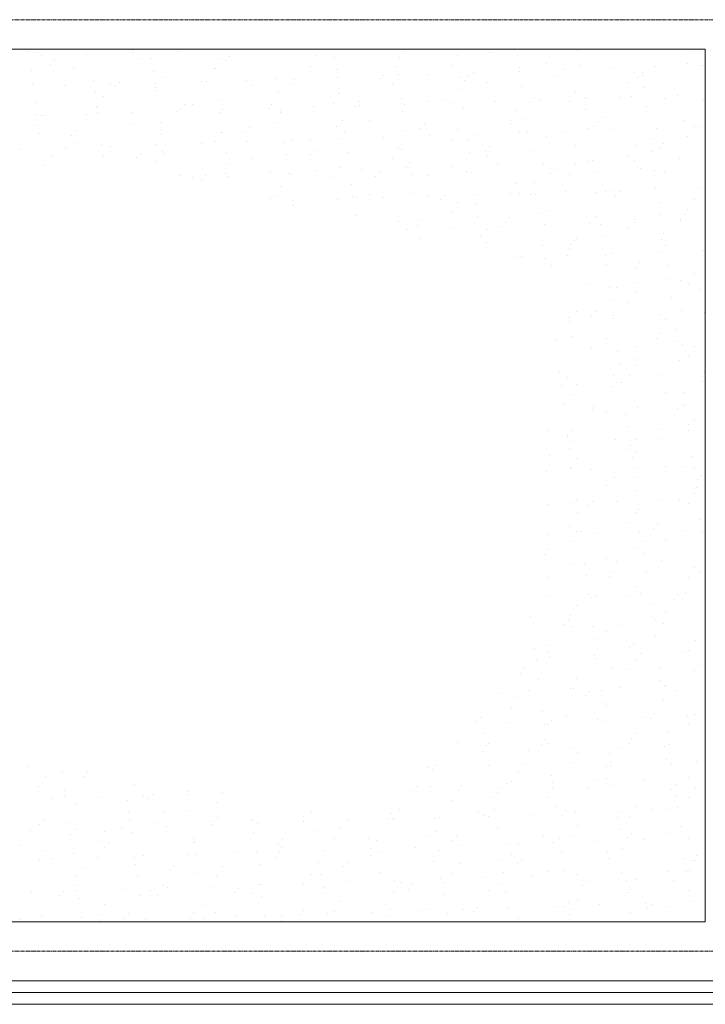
# Model space of a CAD drawing. Header units: centimetres. Extents: x 88729 to 133553, y -16225 to 14174.
# Tile 14 of 106: x 94155 to 94446, y -15798 to -15380. Entities that reach past the tile are written whole.
import ezdxf
from ezdxf.enums import TextEntityAlignment as Align

# ---------------------------------------------------------------- set-up
doc = ezdxf.new("R2010")
doc.units = ezdxf.units.CM
doc.linetypes.add('CENTER2', pattern=[1.125, 0.75, -0.125, 0.125, -0.125])
for name, color, linetype in [('A-OS', 252, 'CENTER2'), ('A-SCIANY', 252, 'Continuous'), ('E_PODKLAD', 7, 'Continuous'), ('mat', 252, 'Continuous'), ('R-MET-IWE', 252, 'Continuous')]:
    doc.layers.add(name, color=color, linetype=linetype)
doc.styles.get("Standard").update_dxf_attribs({"font": 'txt.shx'})
doc.linetypes.add('ZIGZAG', pattern='A,0.00254,-5.08,[131,ltypeshp.shx,S=5.08,R=0,X=-5.08,Y=0],-10.16,[131,ltypeshp.shx,S=5.08,R=180,X=5.08,Y=0],-5.08', length=20.32254)

# ---------------------------------------------------------------- blocks, each defined once
blk = doc.blocks.new('A$Ce817dbbb')
at = {"layer": 'A-OS', "color": 252, "lineweight": 9, "ltscale": 2}
for p, q in [((1901, -25845.77), (3298.95, -25845.77)), ((1901, -26240.77), (3298.95, -26240.77))]:
    blk.add_line(p, q, dxfattribs=at)
at = {"layer": 'A-SCIANY', "color": 252, "lineweight": 9, "ltscale": 3}
for p, q in [((3044.1, -25858.27), (2469.1, -25858.27)), ((2469.1, -25858.27), (3044.1, -25858.27)), ((3044.1, -25858.27), (3044.1, -26228.27)), ((2469.1, -26228.27), (3044.1, -26228.27)), ((1974.1, -26263.27), (3079.1, -26263.27))]:
    blk.add_line(p, q, dxfattribs=at)
at = {"layer": 'mat', "color": 252, "lineweight": 9}
for p, q in [((2757.14, -25859.11), (2757.14, -25859.11)), ((2760.99, -25859.56), (2760.99, -25859.56)), ((2801.13, -25859.73), (2801.13, -25859.73)), ((2801.4, -25858.59), (2801.4, -25858.59)), ((2820.4, -25859.1), (2820.4, -25859.1)), ((2834.72, -25858.37), (2834.72, -25858.37)), ((2839.67, -25858.47), (2839.67, -25858.47)), ((2861.21, -25858.4), (2861.21, -25858.4)), ((2952.75, -25859.67), (2952.75, -25859.67)), ((2989.96, -25858.69), (2989.96, -25858.69)), ((3026.64, -25858.3), (3026.64, -25858.3)), ((3039.3, -25859.93), (3039.3, -25859.93)), ((2762.59, -25860.99), (2762.59, -25860.99)), ((2768.27, -25862.79), (2768.27, -25862.79)), ((2781.86, -25860.36), (2781.86, -25860.36)), ((2804.95, -25862.4), (2804.95, -25862.4)), ((2809.36, -25862.38), (2809.36, -25862.38)), ((2838.86, -25862.26), (2838.86, -25862.26)), ((2840.48, -25863.27), (2840.48, -25863.27)), ((2842.17, -25861.42), (2842.17, -25861.42)), ((2878.85, -25861.03), (2878.85, -25861.03)), ((2886.93, -25861.64), (2886.93, -25861.64)), ((2914.38, -25861.9), (2914.38, -25861.9)), ((2916.07, -25860.06), (2916.07, -25860.06)), ((2939.08, -25861.1), (2939.08, -25861.1)), ((2964.51, -25860.9), (2964.51, -25860.9)), ((2988.28, -25860.53), (2988.28, -25860.53)), ((3042.09, -25860.15), (3042.09, -25860.15)), ((2758.21, -25867.24), (2758.21, -25867.24)), ((2766.58, -25864.63), (2766.58, -25864.63)), ((2776.36, -25866.67), (2776.36, -25866.67)), ((2810.04, -25867.59), (2810.04, -25867.59)), ((2835.79, -25866.5), (2835.79, -25866.5)), ((2836.17, -25866.48), (2836.17, -25866.48)), ((2876.58, -25865.5), (2876.58, -25865.5)), ((2887.62, -25866.84), (2887.62, -25866.84)), ((2913.37, -25865.75), (2913.37, -25865.75)), ((2936.39, -25865.31), (2936.39, -25865.31)), ((2945.9, -25868.21), (2945.9, -25868.21)), ((2965.17, -25867.58), (2965.17, -25867.58)), ((2965.2, -25866.1), (2965.2, -25866.1)), ((2976.8, -25864.34), (2976.8, -25864.34)), ((2984.44, -25866.95), (2984.44, -25866.95)), ((2990.94, -25865.01), (2990.94, -25865.01)), ((3003.71, -25866.32), (3003.71, -25866.32)), ((3014.26, -25868.01), (3014.26, -25868.01)), ((3017.52, -25868.25), (3017.52, -25868.25)), ((3022.97, -25865.69), (3022.97, -25865.69)), ((3036.61, -25864.15), (3036.61, -25864.15)), ((3042.24, -25865.06), (3042.24, -25865.06)), ((3042.77, -25865.36), (3042.77, -25865.36)), ((2784.68, -25871.6), (2784.68, -25871.6)), ((2795.83, -25872.35), (2795.83, -25872.35)), ((2813.82, -25870.34), (2813.82, -25870.34)), ((2830.29, -25871.99), (2830.29, -25871.99)), ((2832.51, -25871.97), (2832.51, -25871.97)), ((2849.56, -25871.36), (2849.56, -25871.36)), ((2862.26, -25870.86), (2862.26, -25870.86)), ((2868.83, -25870.73), (2868.83, -25870.73)), ((2869.73, -25870.99), (2869.73, -25870.99)), ((2888.1, -25870.1), (2888.1, -25870.1)), ((2906.41, -25870.6), (2906.41, -25870.6)), ((2907.36, -25869.47), (2907.36, -25869.47)), ((2914.04, -25869.17), (2914.04, -25869.17)), ((2926.63, -25868.84), (2926.63, -25868.84)), ((2939.83, -25870.12), (2939.83, -25870.12)), ((2941.94, -25871.46), (2941.94, -25871.46)), ((2943.62, -25869.62), (2943.62, -25869.62)), ((2951.76, -25872.42), (2951.76, -25872.42)), ((2980.3, -25869.23), (2980.3, -25869.23)), ((3011.57, -25872.23), (3011.57, -25872.23)), ((3015.83, -25870.1), (3015.83, -25870.1)), ((3017.41, -25869.37), (3017.41, -25869.37)), ((2758.61, -25873.33), (2758.61, -25873.33)), ((2772.49, -25873.88), (2772.49, -25873.88)), ((2791.75, -25873.25), (2791.75, -25873.25)), ((2794.14, -25874.2), (2794.14, -25874.2)), ((2811.02, -25872.62), (2811.02, -25872.62)), ((2811.11, -25875.72), (2811.11, -25875.72)), ((2811.13, -25874.55), (2811.13, -25874.55)), ((2851.54, -25873.58), (2851.54, -25873.58)), ((2862.94, -25876.06), (2862.94, -25876.06)), ((2868.04, -25872.83), (2868.04, -25872.83)), ((2888.69, -25874.97), (2888.69, -25874.97)), ((2911.35, -25873.39), (2911.35, -25873.39)), ((2940.52, -25875.32), (2940.52, -25875.32)), ((2966.27, -25874.23), (2966.27, -25874.23)), ((2989.22, -25876.08), (2989.22, -25876.08)), ((3018.1, -25874.58), (3018.1, -25874.58)), ((3043.84, -25873.49), (3043.84, -25873.49)), ((2760, -25880.82), (2760, -25880.82)), ((2785.37, -25876.81), (2785.37, -25876.81)), ((2788.78, -25878.41), (2788.78, -25878.41)), ((2837.58, -25880.08), (2837.58, -25880.08)), ((2889, -25877.25), (2889, -25877.25)), ((2897.29, -25880.55), (2897.29, -25880.55)), ((2915.16, -25879.34), (2915.16, -25879.34)), ((2926.72, -25880.49), (2926.72, -25880.49)), ((2933.96, -25880.16), (2933.96, -25880.16)), ((2955.15, -25880.27), (2955.15, -25880.27)), ((2971.18, -25879.19), (2971.18, -25879.19)), ((2974.42, -25879.64), (2974.42, -25879.64)), ((2986.53, -25880.3), (2986.53, -25880.3)), ((2992.73, -25878.59), (2992.73, -25878.59)), ((2993.69, -25879.01), (2993.69, -25879.01)), ((3007.86, -25878.8), (3007.86, -25878.8)), ((3012.96, -25878.38), (3012.96, -25878.38)), ((3026.94, -25879.33), (3026.94, -25879.33)), ((3032.23, -25877.75), (3032.23, -25877.75)), ((3043.39, -25879.66), (3043.39, -25879.66)), ((2786.09, -25882.63), (2786.09, -25882.63)), ((2786.17, -25882.9), (2786.17, -25882.9)), ((2786.44, -25884.94), (2786.44, -25884.94)), ((2820.28, -25884.68), (2820.28, -25884.68)), ((2821.7, -25883.76), (2821.7, -25883.76)), ((2823.39, -25881.92), (2823.39, -25881.92)), ((2826.5, -25881.66), (2826.5, -25881.66)), ((2839.54, -25884.05), (2839.54, -25884.05)), ((2858.81, -25883.42), (2858.81, -25883.42)), ((2860.07, -25881.53), (2860.07, -25881.53)), ((2864.01, -25884.19), (2864.01, -25884.19)), ((2878.08, -25882.79), (2878.08, -25882.79)), ((2886.31, -25881.47), (2886.31, -25881.47)), ((2895.6, -25882.4), (2895.6, -25882.4)), ((2897.35, -25882.16), (2897.35, -25882.16)), ((2915.84, -25884.54), (2915.84, -25884.54)), ((2916.62, -25881.53), (2916.62, -25881.53)), ((2935.89, -25880.9), (2935.89, -25880.9)), ((2941.59, -25883.45), (2941.59, -25883.45)), ((2964.18, -25884.16), (2964.18, -25884.16)), ((2969.49, -25881.03), (2969.49, -25881.03)), ((2993.42, -25883.8), (2993.42, -25883.8)), ((3019.17, -25882.71), (3019.17, -25882.71)), ((2760.69, -25886.03), (2760.69, -25886.03)), ((2762.47, -25886.57), (2762.47, -25886.57)), ((2763.73, -25886.49), (2763.73, -25886.49)), ((2781.74, -25885.94), (2781.74, -25885.94)), ((2801.01, -25885.31), (2801.01, -25885.31)), ((2838.26, -25885.28), (2838.26, -25885.28)), ((2863.96, -25885.32), (2863.96, -25885.32)), ((2890.48, -25888.56), (2890.48, -25888.56)), ((2901.68, -25888.57), (2901.68, -25888.57)), ((2961.49, -25888.38), (2961.49, -25888.38)), ((2968.06, -25887.81), (2968.06, -25887.81)), ((2998.74, -25888.75), (2998.74, -25888.75)), ((3001.9, -25887.41), (3001.9, -25887.41)), ((3035.42, -25888.36), (3035.42, -25888.36)), ((2761.05, -25890.71), (2761.05, -25890.71)), ((2777.05, -25892.85), (2777.05, -25892.85)), ((2801.46, -25889.73), (2801.46, -25889.73)), ((2812.9, -25889.3), (2812.9, -25889.3)), ((2813.73, -25892.46), (2813.73, -25892.46)), ((2849.26, -25893.33), (2849.26, -25893.33)), ((2850.95, -25891.48), (2850.95, -25891.48)), ((2861.27, -25889.54), (2861.27, -25889.54)), ((2887.62, -25891.1), (2887.62, -25891.1)), ((2916.91, -25892.67), (2916.91, -25892.67)), ((2923.15, -25891.96), (2923.15, -25891.96)), ((2924.84, -25890.12), (2924.84, -25890.12)), ((2939.14, -25892.24), (2939.14, -25892.24)), ((2961.52, -25889.73), (2961.52, -25889.73)), ((2968.74, -25893.02), (2968.74, -25893.02)), ((2984.77, -25893.13), (2984.77, -25893.13)), ((2994.49, -25891.93), (2994.49, -25891.93)), ((2997.05, -25890.59), (2997.05, -25890.59)), ((3004.04, -25892.5), (3004.04, -25892.5)), ((3023.31, -25891.87), (3023.31, -25891.87)), ((3039.36, -25891.07), (3039.36, -25891.07)), ((3042.58, -25891.24), (3042.58, -25891.24)), ((2761.76, -25894.16), (2761.76, -25894.16)), ((2775.36, -25894.69), (2775.36, -25894.69)), ((2813.59, -25894.5), (2813.59, -25894.5)), ((2838.91, -25893.4), (2838.91, -25893.4)), ((2839.33, -25893.41), (2839.33, -25893.41)), ((2869.16, -25896.91), (2869.16, -25896.91)), ((2876.64, -25896.65), (2876.64, -25896.65)), ((2888.43, -25896.28), (2888.43, -25896.28)), ((2891.16, -25893.76), (2891.16, -25893.76)), ((2907.7, -25895.65), (2907.7, -25895.65)), ((2926.97, -25895.02), (2926.97, -25895.02)), ((2936.45, -25896.45), (2936.45, -25896.45)), ((2943.38, -25897.03), (2943.38, -25897.03)), ((2946.23, -25894.39), (2946.23, -25894.39)), ((2965.5, -25893.76), (2965.5, -25893.76)), ((2976.86, -25895.48), (2976.86, -25895.48)), ((3020.95, -25896.29), (3020.95, -25896.29)), ((3036.67, -25895.29), (3036.67, -25895.29)), ((2753.55, -25900.69), (2753.55, -25900.69)), ((2772.82, -25900.06), (2772.82, -25900.06)), ((2776.42, -25897.81), (2776.42, -25897.81)), ((2788.22, -25898.52), (2788.22, -25898.52)), ((2792.09, -25899.43), (2792.09, -25899.43)), ((2811.36, -25898.8), (2811.36, -25898.8)), ((2813.87, -25901.48), (2813.87, -25901.48)), ((2830.63, -25898.17), (2830.63, -25898.17)), ((2836.23, -25897.62), (2836.23, -25897.62)), ((2849.89, -25897.54), (2849.89, -25897.54)), ((2865.8, -25897.78), (2865.8, -25897.78)), ((2878.5, -25901.05), (2878.5, -25901.05)), ((2914.09, -25900.31), (2914.09, -25900.31)), ((2915.18, -25900.66), (2915.18, -25900.66)), ((2950.71, -25901.53), (2950.71, -25901.53)), ((2952.4, -25899.68), (2952.4, -25899.68)), ((2969.81, -25901.15), (2969.81, -25901.15)), ((2989.08, -25899.29), (2989.08, -25899.29)), ((3014.31, -25899.15), (3014.31, -25899.15)), ((3021.64, -25901.5), (3021.64, -25901.5)), ((3024.61, -25900.16), (3024.61, -25900.16)), ((3026.3, -25898.32), (3026.3, -25898.32)), ((2767.39, -25903.39), (2767.39, -25903.39)), ((2788.91, -25903.72), (2788.91, -25903.72)), ((2802.92, -25904.26), (2802.92, -25904.26)), ((2804.61, -25902.41), (2804.61, -25902.41)), ((2811.19, -25905.69), (2811.19, -25905.69)), ((2814.66, -25902.63), (2814.66, -25902.63)), ((2841.28, -25902.03), (2841.28, -25902.03)), ((2851.6, -25904.72), (2851.6, -25904.72)), ((2866.49, -25902.98), (2866.49, -25902.98)), ((2876.82, -25902.89), (2876.82, -25902.89)), ((2892.23, -25901.89), (2892.23, -25901.89)), ((2911.41, -25904.53), (2911.41, -25904.53)), ((2944.06, -25902.24), (2944.06, -25902.24)), ((2951.82, -25903.56), (2951.82, -25903.56)), ((2996.28, -25905.51), (2996.28, -25905.51)), ((3011.63, -25903.37), (3011.63, -25903.37)), ((3013.93, -25905.39), (3013.93, -25905.39)), ((3033.2, -25904.76), (3033.2, -25904.76)), ((2763.55, -25907.74), (2763.55, -25907.74)), ((2841.12, -25907), (2841.12, -25907)), ((2879.05, -25909.8), (2879.05, -25909.8)), ((2889.05, -25908.39), (2889.05, -25908.39)), ((2898.32, -25909.17), (2898.32, -25909.17)), ((2917.59, -25908.54), (2917.59, -25908.54)), ((2918.7, -25906.25), (2918.7, -25906.25)), ((2936.86, -25907.91), (2936.86, -25907.91)), ((2956.13, -25907.28), (2956.13, -25907.28)), ((2975.4, -25906.65), (2975.4, -25906.65)), ((2979.96, -25909.25), (2979.96, -25909.25)), ((2989.27, -25907.23), (2989.27, -25907.23)), ((2994.66, -25906.02), (2994.66, -25906.02)), ((3016.64, -25908.86), (3016.64, -25908.86)), ((3022.71, -25909.63), (3022.71, -25909.63)), ((2821.25, -25911.69), (2821.25, -25911.69)), ((2826.56, -25912.8), (2826.56, -25912.8)), ((2830.48, -25913.82), (2830.48, -25913.82)), ((2832.16, -25911.98), (2832.16, -25911.98)), ((2840.52, -25911.06), (2840.52, -25911.06)), ((2841.81, -25912.2), (2841.81, -25912.2)), ((2859.79, -25910.43), (2859.79, -25910.43)), ((2867.56, -25911.11), (2867.56, -25911.11)), ((2868.84, -25911.59), (2868.84, -25911.59)), ((2886.37, -25912.61), (2886.37, -25912.61)), ((2904.37, -25912.46), (2904.37, -25912.46)), ((2906.06, -25910.61), (2906.06, -25910.61)), ((2919.39, -25911.46), (2919.39, -25911.46)), ((2926.78, -25911.64), (2926.78, -25911.64)), ((2942.74, -25910.23), (2942.74, -25910.23)), ((2945.13, -25910.37), (2945.13, -25910.37)), ((2978.27, -25911.09), (2978.27, -25911.09)), ((2986.59, -25911.44), (2986.59, -25911.44)), ((2996.96, -25910.72), (2996.96, -25910.72)), ((3027, -25910.47), (3027, -25910.47)), ((2864.01, -25916.47), (2864.01, -25916.47)), ((2894.02, -25915.47), (2894.02, -25915.47)), ((2964.23, -25915.3), (2964.23, -25915.3)), ((2971.6, -25914.73), (2971.6, -25914.73)), ((3003.92, -25918.08), (3003.92, -25918.08)), ((3023.18, -25917.45), (3023.18, -25917.45)), ((3042.45, -25916.82), (3042.45, -25916.82)), ((2859.72, -25921.54), (2859.72, -25921.54)), ((2861.33, -25920.68), (2861.33, -25920.68)), ((2869.04, -25922.49), (2869.04, -25922.49)), ((2888.31, -25921.86), (2888.31, -25921.86)), ((2894.71, -25920.68), (2894.71, -25920.68)), ((2896.4, -25921.16), (2896.4, -25921.16)), ((2901.74, -25919.71), (2901.74, -25919.71)), ((2907.58, -25921.23), (2907.58, -25921.23)), ((2920.46, -25919.59), (2920.46, -25919.59)), ((2926.84, -25920.6), (2926.84, -25920.6)), ((2931.93, -25922.02), (2931.93, -25922.02)), ((2933.62, -25920.18), (2933.62, -25920.18)), ((2946.11, -25919.97), (2946.11, -25919.97)), ((2961.55, -25919.52), (2961.55, -25919.52)), ((2965.38, -25919.34), (2965.38, -25919.34)), ((2970.3, -25919.79), (2970.3, -25919.79)), ((2972.28, -25919.94), (2972.28, -25919.94)), ((2984.65, -25918.71), (2984.65, -25918.71)), ((2998.03, -25918.85), (2998.03, -25918.85)), ((3001.96, -25918.55), (3001.96, -25918.55)), ((3005.83, -25920.66), (3005.83, -25920.66)), ((3007.52, -25918.81), (3007.52, -25918.81)), ((3039.41, -25922.21), (3039.41, -25922.21)), ((2869.34, -25924.69), (2869.34, -25924.69)), ((2939.19, -25923.38), (2939.19, -25923.38)), ((2946.92, -25923.95), (2946.92, -25923.95)), ((2976.92, -25926.62), (2976.92, -25926.62)), ((3024.5, -25923.21), (3024.5, -25923.21)), ((3036.73, -25926.43), (3036.73, -25926.43)), ((2895.78, -25928.81), (2895.78, -25928.81)), ((2923.96, -25930.72), (2923.96, -25930.72)), ((2936.51, -25927.6), (2936.51, -25927.6)), ((2947.61, -25929.16), (2947.61, -25929.16)), ((2961.18, -25929.74), (2961.18, -25929.74)), ((2973.35, -25928.07), (2973.35, -25928.07)), ((2997.86, -25929.36), (2997.86, -25929.36)), ((3014.37, -25930.29), (3014.37, -25930.29)), ((3025.18, -25928.42), (3025.18, -25928.42)), ((3033.39, -25930.22), (3033.39, -25930.22)), ((3035.08, -25928.38), (3035.08, -25928.38)), ((2914.15, -25931.45), (2914.15, -25931.45)), ((2917.92, -25934.71), (2917.92, -25934.71)), ((2922.24, -25933.17), (2922.24, -25933.17)), ((2937.19, -25934.08), (2937.19, -25934.08)), ((2951.88, -25934.7), (2951.88, -25934.7)), ((2956.46, -25933.45), (2956.46, -25933.45)), ((2959.49, -25931.59), (2959.49, -25931.59)), ((2975.73, -25932.82), (2975.73, -25932.82)), ((2995, -25932.19), (2995, -25932.19)), ((2999.82, -25932.43), (2999.82, -25932.43)), ((3011.69, -25934.51), (3011.69, -25934.51)), ((3014.27, -25931.56), (3014.27, -25931.56)), ((3033.53, -25930.93), (3033.53, -25930.93)), ((2922.93, -25938.38), (2922.93, -25938.38)), ((2948.68, -25937.29), (2948.68, -25937.29)), ((2989.33, -25938.37), (2989.33, -25938.37)), ((3000.51, -25937.64), (3000.51, -25937.64)), ((3025.42, -25938.92), (3025.42, -25938.92)), ((3026.25, -25936.54), (3026.25, -25936.54)), ((2951.52, -25940.29), (2951.52, -25940.29)), ((2975.14, -25941.65), (2975.14, -25941.65)), ((2986.64, -25942.58), (2986.64, -25942.58)), ((2987.05, -25941.15), (2987.05, -25941.15)), ((2988.74, -25939.31), (2988.74, -25939.31)), ((3027.05, -25941.61), (3027.05, -25941.61)), ((2964.29, -25946.44), (2964.29, -25946.44)), ((2966.35, -25946.35), (2966.35, -25946.35)), ((2975.83, -25946.85), (2975.83, -25946.85)), ((2985.62, -25945.72), (2985.62, -25945.72)), ((3001.58, -25945.76), (3001.58, -25945.76)), ((3004.89, -25945.09), (3004.89, -25945.09)), ((3024.16, -25944.46), (3024.16, -25944.46)), ((3043.43, -25943.83), (3043.43, -25943.83)), ((2979.08, -25949.85), (2979.08, -25949.85)), ((3002.01, -25949.69), (3002.01, -25949.69)), ((3014.61, -25950.72), (3014.61, -25950.72)), ((3016.29, -25948.87), (3016.29, -25948.87)), ((3028.04, -25950.13), (3028.04, -25950.13)), ((3028.73, -25955.33), (3028.73, -25955.33)), ((3039.47, -25953.36), (3039.47, -25953.36)), ((2994.87, -25957.78), (2994.87, -25957.78)), ((3003.36, -25959.35), (3003.36, -25959.35)), ((3006.63, -25959.42), (3006.63, -25959.42)), ((3014.14, -25957.15), (3014.14, -25957.15)), ((3033.41, -25956.52), (3033.41, -25956.52)), ((3036.78, -25957.57), (3036.78, -25957.57)), ((3043.85, -25958.44), (3043.85, -25958.44)), ((3014.43, -25961.43), (3014.43, -25961.43)), ((3029.8, -25963.46), (3029.8, -25963.46)), ((3042.16, -25960.28), (3042.16, -25960.28)), ((3004.05, -25964.55), (3004.05, -25964.55)), ((3011.74, -25965.65), (3011.74, -25965.65)), ((2985.96, -25971.89), (2985.96, -25971.89)), ((2989.39, -25969.51), (2989.39, -25969.51)), ((2995.82, -25971.21), (2995.82, -25971.21)), ((2997.51, -25969.37), (2997.51, -25969.37)), ((3005.22, -25971.26), (3005.22, -25971.26)), ((3024.49, -25970.63), (3024.49, -25970.63)), ((3034.19, -25968.98), (3034.19, -25968.98)), ((3043.76, -25970), (3043.76, -25970)), ((2986.7, -25973.73), (2986.7, -25973.73)), ((3005.12, -25972.68), (3005.12, -25972.68)), ((3027.11, -25972.75), (3027.11, -25972.75)), ((2987.85, -25979.91), (2987.85, -25979.91)), ((3002.07, -25980.83), (3002.07, -25980.83)), ((3023.38, -25980.78), (3023.38, -25980.78)), ((3025.07, -25978.93), (3025.07, -25978.93)), ((3031.59, -25977.05), (3031.59, -25977.05)), ((2980.44, -25981.9), (2980.44, -25981.9)), ((2995.85, -25984.78), (2995.85, -25984.78)), ((3015.12, -25984.15), (3015.12, -25984.15)), ((3032.27, -25982.25), (3032.27, -25982.25)), ((3034.38, -25983.52), (3034.38, -25983.52)), ((3039.53, -25984.5), (3039.53, -25984.5)), ((3006.91, -25986.27), (3006.91, -25986.27)), ((3036.84, -25988.71), (3036.84, -25988.71)), ((3007.59, -25991.47), (3007.59, -25991.47)), ((3014.48, -25992.57), (3014.48, -25992.57)), ((3015.41, -25989.48), (3015.41, -25989.48)), ((3033.34, -25990.38), (3033.34, -25990.38)), ((2982.23, -25995.49), (2982.23, -25995.49)), ((2985.83, -25997.47), (2985.83, -25997.47)), ((3005.1, -25996.84), (3005.1, -25996.84)), ((3011.8, -25996.79), (3011.8, -25996.79)), ((3024.37, -25996.21), (3024.37, -25996.21)), ((3043.64, -25995.58), (3043.64, -25995.58)), ((2982.92, -26000.69), (2982.92, -26000.69)), ((2989.44, -26000.65), (2989.44, -26000.65)), ((3004.6, -26001.27), (3004.6, -26001.27)), ((3006.29, -25999.43), (3006.29, -25999.43)), ((3008.66, -25999.6), (3008.66, -25999.6)), ((3042.97, -25999.04), (3042.97, -25999.04)), ((2986.76, -26004.87), (2986.76, -26004.87)), ((3027.17, -26003.9), (3027.17, -26003.9)), ((3035.13, -26003.96), (3035.13, -26003.96)), ((2983.99, -26008.82), (2983.99, -26008.82)), ((2996.63, -26009.97), (2996.63, -26009.97)), ((3033.85, -26009), (3033.85, -26009)), ((3034.72, -26009.7), (3034.72, -26009.7)), ((3035.81, -26009.17), (3035.81, -26009.17)), ((2996.18, -26010.96), (2996.18, -26010.96)), ((3002.13, -26011.97), (3002.13, -26011.97)), ((3010.45, -26013.18), (3010.45, -26013.18)), ((3015.45, -26010.33), (3015.45, -26010.33)), ((3032.16, -26010.84), (3032.16, -26010.84)), ((3011.14, -26018.39), (3011.14, -26018.39)), ((3036.89, -26017.3), (3036.89, -26017.3)), ((3039.58, -26015.64), (3039.58, -26015.64)), ((2977.09, -26020.05), (2977.09, -26020.05)), ((2985.77, -26022.4), (2985.77, -26022.4)), ((2985.82, -26021.77), (2985.82, -26021.77)), ((2987.51, -26019.93), (2987.51, -26019.93)), ((3024.19, -26019.54), (3024.19, -26019.54)), ((3036.9, -26019.86), (3036.9, -26019.86)), ((2986.81, -26024.48), (2986.81, -26024.48)), ((3006.07, -26023.85), (3006.07, -26023.85)), ((3012.21, -26026.52), (3012.21, -26026.52)), ((3014.54, -26023.72), (3014.54, -26023.72)), ((3025.34, -26023.22), (3025.34, -26023.22)), ((2977.85, -26030.47), (2977.85, -26030.47)), ((2986.46, -26027.61), (2986.46, -26027.61)), ((3011.85, -26027.93), (3011.85, -26027.93)), ((3015.07, -26029.49), (3015.07, -26029.49)), ((3038.67, -26030.88), (3038.67, -26030.88)), ((2989.5, -26031.79), (2989.5, -26031.79)), ((3013.38, -26031.34), (3013.38, -26031.34)), ((3027.22, -26035.04), (3027.22, -26035.04)), ((3034.6, -26035.28), (3034.6, -26035.28)), ((2976.79, -26037.17), (2976.79, -26037.17)), ((2986.81, -26036.01), (2986.81, -26036.01)), ((2987.53, -26035.74), (2987.53, -26035.74)), ((2996.06, -26036.54), (2996.06, -26036.54)), ((3015.33, -26035.91), (3015.33, -26035.91)), ((3039.36, -26036.09), (3039.36, -26036.09)), ((3042.63, -26039.06), (3042.63, -26039.06)), ((3002.18, -26043.11), (3002.18, -26043.11)), ((3005.41, -26040.04), (3005.41, -26040.04)), ((3014, -26040.1), (3014, -26040.1)), ((3040.94, -26040.9), (3040.94, -26040.9)), ((3014.68, -26045.31), (3014.68, -26045.31)), ((3039.64, -26046.78), (3039.64, -26046.78)), ((3040.43, -26044.22), (3040.43, -26044.22)), ((2977.14, -26051.19), (2977.14, -26051.19)), ((2987.14, -26050.66), (2987.14, -26050.66)), ((2989.32, -26049.32), (2989.32, -26049.32)), ((2994.6, -26051.83), (2994.6, -26051.83)), ((2996.29, -26049.99), (2996.29, -26049.99)), ((3006.41, -26050.03), (3006.41, -26050.03)), ((3025.68, -26049.4), (3025.68, -26049.4)), ((3032.96, -26049.6), (3032.96, -26049.6)), ((3036.95, -26051), (3036.95, -26051)), ((2990, -26054.53), (2990, -26054.53)), ((3014.6, -26054.86), (3014.6, -26054.86)), ((3015.75, -26053.44), (3015.75, -26053.44)), ((3011.91, -26059.07), (3011.91, -26059.07)), ((3023.84, -26059.55), (3023.84, -26059.55)), ((3042.22, -26057.8), (3042.22, -26057.8)), ((2977.76, -26064.18), (2977.76, -26064.18)), ((2986.62, -26060.53), (2986.62, -26060.53)), ((2989.56, -26062.93), (2989.56, -26062.93)), ((2991.07, -26062.66), (2991.07, -26062.66)), ((2997.03, -26063.55), (2997.03, -26063.55)), ((3016.3, -26062.92), (3016.3, -26062.92)), ((3022.15, -26061.4), (3022.15, -26061.4)), ((3035.57, -26062.29), (3035.57, -26062.29)), ((3042.9, -26063), (3042.9, -26063)), ((2986.87, -26067.15), (2986.87, -26067.15)), ((3017.54, -26067.02), (3017.54, -26067.02)), ((3027.28, -26066.18), (3027.28, -26066.18)), ((2975.82, -26072.33), (2975.82, -26072.33)), ((2977.5, -26070.48), (2977.5, -26070.48)), ((3014.18, -26070.1), (3014.18, -26070.1)), ((3018.22, -26072.22), (3018.22, -26072.22)), ((3043.97, -26071.13), (3043.97, -26071.13)), ((2987.02, -26076.24), (2987.02, -26076.24)), ((2992.86, -26076.24), (2992.86, -26076.24)), ((3002.24, -26074.25), (3002.24, -26074.25)), ((3006.29, -26075.61), (3006.29, -26075.61)), ((3025.55, -26074.98), (3025.55, -26074.98)), ((3005.06, -26080.05), (3005.06, -26080.05)), ((3019.3, -26080.35), (3019.3, -26080.35)), ((3039.7, -26077.92), (3039.7, -26077.92)), ((3041.74, -26079.66), (3041.74, -26079.66)), ((2977.2, -26082.33), (2977.2, -26082.33)), ((2993.55, -26081.44), (2993.55, -26081.44)), ((3003.37, -26081.89), (3003.37, -26081.89)), ((3037.01, -26082.14), (3037.01, -26082.14)), ((2994.62, -26089.57), (2994.62, -26089.57)), ((3014.65, -26086), (3014.65, -26086)), ((3016.63, -26089.1), (3016.63, -26089.1)), ((3035.9, -26088.47), (3035.9, -26088.47)), ((2978.1, -26090.36), (2978.1, -26090.36)), ((2995.4, -26090.59), (2995.4, -26090.59)), ((2997.37, -26089.73), (2997.37, -26089.73)), ((3011.97, -26090.22), (3011.97, -26090.22)), ((3030.93, -26091.46), (3030.93, -26091.46)), ((3032.62, -26089.61), (3032.62, -26089.61)), ((2989.61, -26094.07), (2989.61, -26094.07)), ((3021.08, -26093.94), (3021.08, -26093.94)), ((3027.34, -26097.32), (3027.34, -26097.32)), ((2969.94, -26098.79), (2969.94, -26098.79)), ((2986.28, -26100.55), (2986.28, -26100.55)), ((2986.93, -26098.29), (2986.93, -26098.29)), ((3021.77, -26099.14), (3021.77, -26099.14)), ((3022.96, -26100.16), (3022.96, -26100.16)), ((3026.53, -26101.99), (3026.53, -26101.99)), ((2984.59, -26102.39), (2984.59, -26102.39)), ((2987.99, -26103.25), (2987.99, -26103.25)), ((2996.41, -26103.16), (2996.41, -26103.16)), ((3002.3, -26105.4), (3002.3, -26105.4)), ((3007.26, -26102.62), (3007.26, -26102.62)), ((2997.09, -26108.36), (2997.09, -26108.36)), ((3013.84, -26110.11), (3013.84, -26110.11)), ((3022.84, -26107.27), (3022.84, -26107.27)), ((3039.75, -26109.06), (3039.75, -26109.06)), ((2971.73, -26112.38), (2971.73, -26112.38)), ((2976.62, -26111.09), (2976.62, -26111.09)), ((2977.26, -26113.47), (2977.26, -26113.47)), ((3012.15, -26111.95), (3012.15, -26111.95)), ((3035.78, -26114.05), (3035.78, -26114.05)), ((3037.07, -26113.28), (3037.07, -26113.28)), ((2972.41, -26117.58), (2972.41, -26117.58)), ((2977.97, -26115.94), (2977.97, -26115.94)), ((2997.24, -26115.31), (2997.24, -26115.31)), ((2998.16, -26116.49), (2998.16, -26116.49)), ((3014.71, -26117.14), (3014.71, -26117.14)), ((3016.51, -26114.68), (3016.51, -26114.68)), ((2965.81, -26122.89), (2965.81, -26122.89)), ((2967.5, -26121.04), (2967.5, -26121.04)), ((3004.18, -26120.65), (3004.18, -26120.65)), ((3012.02, -26121.36), (3012.02, -26121.36)), ((3024.63, -26120.85), (3024.63, -26120.85)), ((3039.71, -26121.52), (3039.71, -26121.52)), ((3041.4, -26119.68), (3041.4, -26119.68)), ((2973.48, -26125.71), (2973.48, -26125.71)), ((2989.67, -26125.22), (2989.67, -26125.22)), ((3025.31, -26126.06), (3025.31, -26126.06)), ((2969.06, -26130.05), (2969.06, -26130.05)), ((2986.98, -26129.43), (2986.98, -26129.43)), ((2988.32, -26129.42), (2988.32, -26129.42)), ((2995.06, -26130.61), (2995.06, -26130.61)), ((2999.95, -26130.07), (2999.95, -26130.07)), ((3007.59, -26128.79), (3007.59, -26128.79)), ((3026.86, -26128.16), (3026.86, -26128.16)), ((3027.39, -26128.46), (3027.39, -26128.46)), ((3031.74, -26130.22), (3031.74, -26130.22)), ((2957.84, -26131.59), (2957.84, -26131.59)), ((2964.63, -26133.29), (2964.63, -26133.29)), ((2993.37, -26132.45), (2993.37, -26132.45)), ((3000.63, -26135.28), (3000.63, -26135.28)), ((3026.38, -26134.19), (3026.38, -26134.19)), ((2961.94, -26137.51), (2961.94, -26137.51)), ((2975.27, -26139.29), (2975.27, -26139.29)), ((3002.35, -26136.54), (3002.35, -26136.54)), ((2947.03, -26143.38), (2947.03, -26143.38)), ((2948.72, -26141.54), (2948.72, -26141.54)), ((2959.68, -26143.58), (2959.68, -26143.58)), ((2978.95, -26142.95), (2978.95, -26142.95)), ((2985.4, -26141.15), (2985.4, -26141.15)), ((2998.22, -26142.32), (2998.22, -26142.32)), ((3001.7, -26143.41), (3001.7, -26143.41)), ((3017.48, -26141.69), (3017.48, -26141.69)), ((3020.93, -26142.02), (3020.93, -26142.02)), ((3022.62, -26140.17), (3022.62, -26140.17)), ((3036.75, -26141.06), (3036.75, -26141.06)), ((3039.81, -26140.2), (3039.81, -26140.2)), ((2975.96, -26144.5), (2975.96, -26144.5)), ((2977.31, -26144.61), (2977.31, -26144.61)), ((3028.17, -26147.77), (3028.17, -26147.77)), ((3037.12, -26144.42), (3037.12, -26144.42)), ((2939.06, -26152.08), (2939.06, -26152.08)), ((2950.59, -26148.51), (2950.59, -26148.51)), ((2976.28, -26151.1), (2976.28, -26151.1)), ((3012.95, -26150.72), (3012.95, -26150.72)), ((3014.77, -26148.28), (3014.77, -26148.28)), ((2949.66, -26156.26), (2949.66, -26156.26)), ((2951.28, -26153.72), (2951.28, -26153.72)), ((2952.27, -26152.69), (2952.27, -26152.69)), ((2968.93, -26155.63), (2968.93, -26155.63)), ((2974.59, -26152.95), (2974.59, -26152.95)), ((2977.03, -26152.63), (2977.03, -26152.63)), ((2988.2, -26155), (2988.2, -26155)), ((2989.73, -26156.36), (2989.73, -26156.36)), ((3007.47, -26154.37), (3007.47, -26154.37)), ((3012.08, -26152.5), (3012.08, -26152.5)), ((3026.74, -26153.75), (3026.74, -26153.75)), ((3028.86, -26152.98), (3028.86, -26152.98)), ((3003.49, -26156.99), (3003.49, -26156.99)), ((3027.45, -26159.6), (3027.45, -26159.6)), ((3040.51, -26160.28), (3040.51, -26160.28)), ((2756.98, -26162.56), (2756.98, -26162.56)), ((2771.45, -26164.42), (2771.45, -26164.42)), ((2926.6, -26162.94), (2926.6, -26162.94)), ((2928.25, -26163.88), (2928.25, -26163.88)), ((2929.94, -26162.03), (2929.94, -26162.03)), ((2952.35, -26161.85), (2952.35, -26161.85)), ((2964.69, -26164.43), (2964.69, -26164.43)), ((2966.62, -26161.65), (2966.62, -26161.65)), ((2987.04, -26160.57), (2987.04, -26160.57)), ((3002.15, -26162.51), (3002.15, -26162.51)), ((3003.83, -26160.67), (3003.83, -26160.67)), ((3004.18, -26162.2), (3004.18, -26162.2)), ((3029.93, -26161.11), (3029.93, -26161.11)), ((2764.24, -26166.76), (2764.24, -26166.76)), ((2780.45, -26166.61), (2780.45, -26166.61)), ((2782.14, -26164.77), (2782.14, -26164.77)), ((2962, -26168.65), (2962, -26168.65)), ((2978.82, -26166.21), (2978.82, -26166.21)), ((2998.55, -26168.49), (2998.55, -26168.49)), ((3002.41, -26167.68), (3002.41, -26167.68)), ((3017.82, -26167.86), (3017.82, -26167.86)), ((3037.09, -26167.23), (3037.09, -26167.23)), ((2761.56, -26170.98), (2761.56, -26170.98)), ((2772.52, -26172.55), (2772.52, -26172.55)), ((2801.97, -26170.01), (2801.97, -26170.01)), ((2824.35, -26172.9), (2824.35, -26172.9)), ((2920.28, -26172.58), (2920.28, -26172.58)), ((2921.48, -26171.01), (2921.48, -26171.01)), ((2927.67, -26171.07), (2927.67, -26171.07)), ((2939.64, -26172.51), (2939.64, -26172.51)), ((2940.75, -26170.38), (2940.75, -26170.38)), ((2957.49, -26171.6), (2957.49, -26171.6)), ((2960.01, -26169.75), (2960.01, -26169.75)), ((2979.28, -26169.12), (2979.28, -26169.12)), ((2979.5, -26171.42), (2979.5, -26171.42)), ((2994.17, -26171.21), (2994.17, -26171.21)), ((3005.25, -26170.33), (3005.25, -26170.33)), ((3029.7, -26172.08), (3029.7, -26172.08)), ((3031.39, -26170.23), (3031.39, -26170.23)), ((3039.87, -26171.35), (3039.87, -26171.35)), ((2767.33, -26176.05), (2767.33, -26176.05)), ((2772.48, -26175.31), (2772.48, -26175.31)), ((2786.6, -26175.42), (2786.6, -26175.42)), ((2798.98, -26176.92), (2798.98, -26176.92)), ((2805.87, -26174.79), (2805.87, -26174.79)), ((2808.01, -26176.18), (2808.01, -26176.18)), ((2809.7, -26174.33), (2809.7, -26174.33)), ((2825.14, -26174.16), (2825.14, -26174.16)), ((2839.42, -26173.67), (2839.42, -26173.67)), ((2936.96, -26176.73), (2936.96, -26176.73)), ((2954.14, -26175.43), (2954.14, -26175.43)), ((2955.81, -26173.44), (2955.81, -26173.44)), ((2977.37, -26175.76), (2977.37, -26175.76)), ((3031.71, -26174.69), (3031.71, -26174.69)), ((3037.18, -26175.56), (3037.18, -26175.56)), ((2776.93, -26178.08), (2776.93, -26178.08)), ((2825.42, -26181.03), (2825.42, -26181.03)), ((2836.74, -26177.89), (2836.74, -26177.89)), ((2877.25, -26181.38), (2877.25, -26181.38)), ((2914.6, -26180.59), (2914.6, -26180.59)), ((2954.82, -26180.64), (2954.82, -26180.64)), ((2980.57, -26179.55), (2980.57, -26179.55)), ((2985.05, -26181.16), (2985.05, -26181.16)), ((3008.44, -26181.38), (3008.44, -26181.38)), ((3014.82, -26179.42), (3014.82, -26179.42)), ((3021.73, -26180.78), (3021.73, -26180.78)), ((3027.71, -26180.75), (3027.71, -26180.75)), ((3032.4, -26179.89), (3032.4, -26179.89)), ((2763.36, -26185.26), (2763.36, -26185.26)), ((2799.67, -26182.12), (2799.67, -26182.12)), ((2800.04, -26184.88), (2800.04, -26184.88)), ((2814.38, -26181.75), (2814.38, -26181.75)), ((2837.26, -26183.9), (2837.26, -26183.9)), ((2851.88, -26185.39), (2851.88, -26185.39)), ((2852.11, -26185), (2852.11, -26185)), ((2873.94, -26183.51), (2873.94, -26183.51)), ((2892.83, -26185.16), (2892.83, -26185.16)), ((2909.47, -26184.37), (2909.47, -26184.37)), ((2911.16, -26182.53), (2911.16, -26182.53)), ((2911.92, -26184.8), (2911.92, -26184.8)), ((2912.1, -26184.53), (2912.1, -26184.53)), ((2929.46, -26184.65), (2929.46, -26184.65)), ((2931.37, -26183.9), (2931.37, -26183.9)), ((2947.83, -26182.14), (2947.83, -26182.14)), ((2950.64, -26183.27), (2950.64, -26183.27)), ((2952.33, -26183.83), (2952.33, -26183.83)), ((2969.91, -26182.64), (2969.91, -26182.64)), ((2983.36, -26183.01), (2983.36, -26183.01)), ((2989.17, -26182.01), (2989.17, -26182.01)), ((3007.04, -26183.91), (3007.04, -26183.91)), ((3012.14, -26183.64), (3012.14, -26183.64)), ((2757.96, -26189.57), (2757.96, -26189.57)), ((2761.67, -26187.11), (2761.67, -26187.11)), ((2774.31, -26186.14), (2774.31, -26186.14)), ((2777.22, -26188.94), (2777.22, -26188.94)), ((2796.49, -26188.31), (2796.49, -26188.31)), ((2811.7, -26185.97), (2811.7, -26185.97)), ((2815.76, -26187.68), (2815.76, -26187.68)), ((2835.03, -26187.05), (2835.03, -26187.05)), ((2835.57, -26185.74), (2835.57, -26185.74)), ((2854.3, -26186.42), (2854.3, -26186.42)), ((2873.56, -26185.79), (2873.56, -26185.79)), ((2878.32, -26189.51), (2878.32, -26189.51)), ((2889.56, -26188.66), (2889.56, -26188.66)), ((2955.89, -26188.77), (2955.89, -26188.77)), ((2989.78, -26187.5), (2989.78, -26187.5)), ((3007.72, -26189.11), (3007.72, -26189.11)), ((3033.47, -26188.02), (3033.47, -26188.02)), ((2774.99, -26191.34), (2774.99, -26191.34)), ((2789.34, -26189.83), (2789.34, -26189.83)), ((2800.74, -26190.25), (2800.74, -26190.25)), ((2827.07, -26193.07), (2827.07, -26193.07)), ((2852.57, -26190.6), (2852.57, -26190.6)), ((2864.82, -26193.46), (2864.82, -26193.46)), ((2886.88, -26192.88), (2886.88, -26192.88)), ((2901.49, -26193.07), (2901.49, -26193.07)), ((2904.78, -26193.87), (2904.78, -26193.87)), ((2927.29, -26191.91), (2927.29, -26191.91)), ((2930.15, -26189.86), (2930.15, -26189.86)), ((2937.02, -26193.94), (2937.02, -26193.94)), ((2938.71, -26192.1), (2938.71, -26192.1)), ((2975.39, -26191.71), (2975.39, -26191.71)), ((2982.36, -26193.13), (2982.36, -26193.13)), ((2987.1, -26191.72), (2987.1, -26191.72)), ((3010.92, -26192.57), (3010.92, -26192.57)), ((3012.61, -26190.73), (3012.61, -26190.73)), ((3017.7, -26193.44), (3017.7, -26193.44)), ((3027.51, -26190.74), (3027.51, -26190.74)), ((3036.96, -26192.81), (3036.96, -26192.81)), ((2753.7, -26195.81), (2753.7, -26195.81)), ((2764.3, -26197.9), (2764.3, -26197.9)), ((2786.66, -26194.04), (2786.66, -26194.04)), ((2789.23, -26196.67), (2789.23, -26196.67)), ((2790.92, -26194.83), (2790.92, -26194.83)), ((2827.21, -26194.61), (2827.21, -26194.61)), ((2827.6, -26194.44), (2827.6, -26194.44)), ((2863.13, -26195.31), (2863.13, -26195.31)), ((2864.52, -26196.74), (2864.52, -26196.74)), ((2882.82, -26197.85), (2882.82, -26197.85)), ((2902.09, -26197.22), (2902.09, -26197.22)), ((2921.35, -26196.59), (2921.35, -26196.59)), ((2931.22, -26197.99), (2931.22, -26197.99)), ((2940.62, -26195.96), (2940.62, -26195.96)), ((2959.89, -26195.33), (2959.89, -26195.33)), ((2964.74, -26195.58), (2964.74, -26195.58)), ((2979.16, -26194.7), (2979.16, -26194.7)), ((2998.43, -26194.07), (2998.43, -26194.07)), ((3008.79, -26197.24), (3008.79, -26197.24)), ((2761.61, -26202.12), (2761.61, -26202.12)), ((2767.21, -26201.63), (2767.21, -26201.63)), ((2776.06, -26199.47), (2776.06, -26199.47)), ((2786.48, -26201), (2786.48, -26201)), ((2802.03, -26201.15), (2802.03, -26201.15)), ((2805.75, -26200.37), (2805.75, -26200.37)), ((2825.01, -26199.74), (2825.01, -26199.74)), ((2827.89, -26199.82), (2827.89, -26199.82)), ((2844.28, -26199.11), (2844.28, -26199.11)), ((2853.64, -26198.73), (2853.64, -26198.73)), ((2861.84, -26200.96), (2861.84, -26200.96)), ((2863.55, -26198.48), (2863.55, -26198.48)), ((2902.25, -26199.98), (2902.25, -26199.98)), ((2905.47, -26199.08), (2905.47, -26199.08)), ((2962.06, -26199.79), (2962.06, -26199.79)), ((2966.27, -26201.66), (2966.27, -26201.66)), ((2983.04, -26198.33), (2983.04, -26198.33)), ((3002.47, -26198.82), (3002.47, -26198.82)), ((3002.95, -26201.27), (3002.95, -26201.27)), ((3035.26, -26201.61), (3035.26, -26201.61)), ((3038.48, -26202.14), (3038.48, -26202.14)), ((3040.17, -26200.29), (3040.17, -26200.29)), ((2781.26, -26205.37), (2781.26, -26205.37)), ((2802.53, -26203.83), (2802.53, -26203.83)), ((2816.79, -26206.24), (2816.79, -26206.24)), ((2818.48, -26204.39), (2818.48, -26204.39)), ((2839.48, -26204.82), (2839.48, -26204.82)), ((2855.15, -26204.01), (2855.15, -26204.01)), ((2880.1, -26203.09), (2880.1, -26203.09)), ((2890.68, -26204.87), (2890.68, -26204.87)), ((2892.37, -26203.03), (2892.37, -26203.03)), ((2929.05, -26202.64), (2929.05, -26202.64)), ((2939.7, -26203.65), (2939.7, -26203.65)), ((2957.68, -26202.35), (2957.68, -26202.35)), ((2964.58, -26203.5), (2964.58, -26203.5)), ((2984.11, -26206.46), (2984.11, -26206.46)), ((3039.92, -26202.49), (3039.92, -26202.49)), ((2776.98, -26209.22), (2776.98, -26209.22)), ((2803.21, -26209.04), (2803.21, -26209.04)), ((2828.96, -26207.95), (2828.96, -26207.95)), ((2836.79, -26209.03), (2836.79, -26209.03)), ((2877.2, -26208.06), (2877.2, -26208.06)), ((2880.79, -26208.3), (2880.79, -26208.3)), ((2906.54, -26207.21), (2906.54, -26207.21)), ((2931.7, -26210.08), (2931.7, -26210.08)), ((2937.01, -26207.87), (2937.01, -26207.87)), ((2950.97, -26209.45), (2950.97, -26209.45)), ((2958.37, -26207.55), (2958.37, -26207.55)), ((2970.24, -26208.82), (2970.24, -26208.82)), ((2977.43, -26206.9), (2977.43, -26206.9)), ((2989.51, -26208.19), (2989.51, -26208.19)), ((3008.78, -26207.56), (3008.78, -26207.56)), ((3014.88, -26210.56), (3014.88, -26210.56)), ((3028.04, -26206.93), (3028.04, -26206.93)), ((3035.94, -26206.81), (3035.94, -26206.81)), ((3037.24, -26206.7), (3037.24, -26206.7)), ((2777.85, -26213.05), (2777.85, -26213.05)), ((2796.83, -26214.49), (2796.83, -26214.49)), ((2814.44, -26212.89), (2814.44, -26212.89)), ((2816.09, -26213.86), (2816.09, -26213.86)), ((2835.36, -26213.23), (2835.36, -26213.23)), ((2846.03, -26213.96), (2846.03, -26213.96)), ((2854.63, -26212.6), (2854.63, -26212.6)), ((2855.43, -26212.31), (2855.43, -26212.31)), ((2873.9, -26211.97), (2873.9, -26211.97)), ((2882.71, -26213.57), (2882.71, -26213.57)), ((2893.17, -26211.34), (2893.17, -26211.34)), ((2912.44, -26210.71), (2912.44, -26210.71)), ((2914.66, -26211.73), (2914.66, -26211.73)), ((2918.24, -26214.44), (2918.24, -26214.44)), ((2919.93, -26212.59), (2919.93, -26212.59)), ((2933, -26211.57), (2933, -26211.57)), ((2956.61, -26212.2), (2956.61, -26212.2)), ((2992.14, -26213.07), (2992.14, -26213.07)), ((2993.83, -26211.23), (2993.83, -26211.23)), ((3010.58, -26210.83), (3010.58, -26210.83)), ((3012.19, -26214.78), (3012.19, -26214.78)), ((3030.51, -26210.84), (3030.51, -26210.84)), ((2758.29, -26215.75), (2758.29, -26215.75)), ((2770.45, -26217.17), (2770.45, -26217.17)), ((2772.14, -26215.33), (2772.14, -26215.33)), ((2777.56, -26215.12), (2777.56, -26215.12)), ((2778.54, -26218.26), (2778.54, -26218.26)), ((2804.28, -26217.17), (2804.28, -26217.17)), ((2808.82, -26214.94), (2808.82, -26214.94)), ((2811.75, -26217.11), (2811.75, -26217.11)), ((2844.35, -26215.8), (2844.35, -26215.8)), ((2852.16, -26216.14), (2852.16, -26216.14)), ((2856.11, -26217.52), (2856.11, -26217.52)), ((2881.86, -26216.43), (2881.86, -26216.43)), ((2911.97, -26215.94), (2911.97, -26215.94)), ((2933.69, -26216.77), (2933.69, -26216.77)), ((2952.38, -26214.97), (2952.38, -26214.97)), ((2959.44, -26215.68), (2959.44, -26215.68)), ((2989.84, -26218.64), (2989.84, -26218.64)), ((3011.27, -26216.03), (3011.27, -26216.03)), ((3037.01, -26214.94), (3037.01, -26214.94)), ((2789.4, -26220.97), (2789.4, -26220.97)), ((2830.75, -26221.53), (2830.75, -26221.53)), ((2889.62, -26219.8), (2889.62, -26219.8)), ((2908.33, -26220.79), (2908.33, -26220.79)), ((2910.27, -26223.14), (2910.27, -26223.14)), ((2927.34, -26223.05), (2927.34, -26223.05)), ((2941.6, -26222.97), (2941.6, -26222.97)), ((2947.49, -26222.16), (2947.49, -26222.16)), ((2960.86, -26222.34), (2960.86, -26222.34)), ((2980.13, -26221.71), (2980.13, -26221.71)), ((2984.17, -26221.77), (2984.17, -26221.77)), ((2985.9, -26220.05), (2985.9, -26220.05)), ((2987.15, -26222.86), (2987.15, -26222.86)), ((2999.4, -26221.08), (2999.4, -26221.08)), ((3018.67, -26220.45), (3018.67, -26220.45)), ((3019.7, -26222.63), (3019.7, -26222.63)), ((3021.39, -26220.79), (3021.39, -26220.79)), ((3027.56, -26221.89), (3027.56, -26221.89)), ((3037.94, -26219.82), (3037.94, -26219.82)), ((2762.48, -26225.87), (2762.48, -26225.87)), ((2779.61, -26226.39), (2779.61, -26226.39)), ((2786.71, -26225.18), (2786.71, -26225.18)), ((2798.01, -26226.73), (2798.01, -26226.73)), ((2799.69, -26224.89), (2799.69, -26224.89)), ((2825.99, -26226.75), (2825.99, -26226.75)), ((2827.12, -26224.21), (2827.12, -26224.21)), ((2831.43, -26226.74), (2831.43, -26226.74)), ((2836.37, -26224.5), (2836.37, -26224.5)), ((2845.25, -26226.12), (2845.25, -26226.12)), ((2857.18, -26225.65), (2857.18, -26225.65)), ((2864.52, -26225.49), (2864.52, -26225.49)), ((2871.9, -26225.37), (2871.9, -26225.37)), ((2873.59, -26223.52), (2873.59, -26223.52)), ((2883.79, -26224.86), (2883.79, -26224.86)), ((2886.93, -26224.02), (2886.93, -26224.02)), ((2903.06, -26224.23), (2903.06, -26224.23)), ((2909.01, -26225.99), (2909.01, -26225.99)), ((2922.33, -26223.6), (2922.33, -26223.6)), ((2934.76, -26224.9), (2934.76, -26224.9)), ((2945.8, -26224), (2945.8, -26224)), ((2964.8, -26226.72), (2964.8, -26226.72)), ((2986.59, -26225.25), (2986.59, -26225.25)), ((3012.34, -26224.16), (3012.34, -26224.16)), ((2753.86, -26227.48), (2753.86, -26227.48)), ((2787.45, -26228.01), (2787.45, -26228.01)), ((2806.72, -26227.38), (2806.72, -26227.38)), ((2864.58, -26227.88), (2864.58, -26227.88)), ((1964.1, -26253.27), (3069.1, -26253.27))]:
    blk.add_line(p, q, dxfattribs=at)
at = {"layer": 'mat', "color": 252, "linetype": 'ZIGZAG', "lineweight": 9, "ltscale": 0.02}
blk.add_line((1969.1, -26258.27), (3074.1, -26258.27), dxfattribs=at)
at = {"layer": 'R-MET-IWE', "color": 252, "lineweight": 9, "width": 0.75}
for tag, rotation, p in [('0-', 90, (-1139.05, -4143.61)), ('0-', 90, (-1113.05, -4143.61)), ('0-', 90, (-1087.05, -4143.61)), ('2-', 90, (-796.05, -4143.61)), ('2-', 90, (-505.05, -4143.61)), ('0-', 90, (-480.05, -4143.61)), ('0-', 90, (-456.05, -4143.61)), ('2-', 90, (-166.05, -4143.61)), ('2-', 90, (-625.66, -4833.61)), ('2-', 90, (-599.66, -4833.61)), ('2-', 90, (-573.66, -4833.61)), ('0-', 180, (-2169.64, -4848.47)), ('0-', 180, (-2169.64, -4873.47)), ('0-', 180, (-2169.64, -4899.47)), ('-2', 90, (-1661.47, -4961.65)), ('-2', 90, (-1636.47, -4961.65)), ('0-', 270, (-1489.78, -4968.06)), ('0-', 270, (-1464.78, -4968.06)), ('0-', 270, (-1439.78, -4968.06)), ('0-', 270, (-1364.78, -4968.06)), ('0-', 270, (-1339.78, -4968.06)), ('0-', 270, (-1314.78, -4968.06)), ('0-', 270, (328.22, -4968.06)), ('0-', 270, (354.22, -4968.06)), ('0-', 270, (1256.22, -4968.06)), ('0-', 270, (1282.22, -4968.06)), ('0-', 90, (-513.05, -5496.61)), ('0-', 90, (-487.05, -5496.61)), ('K.S.-', 90, (-487.05, -5766.11)), ('0-', 90, (-513.05, -5766.11)), ('1-', 90, (-539.05, -6114.61)), ('0-', 90, (-513.05, -6114.61)), ('0-', 90, (-487.05, -6114.61)), ('0-', 90, (301.95, -6545.61)), ('0-', 90, (327.95, -6545.61)), ('0-', 90, (353.95, -6545.61)), ('0-', 90, (416.11, -6545.61)), ('0-', 90, (1255.95, -6545.61)), ('0-', 90, (1281.95, -6545.61)), ('1-', 90, (2382.95, -6845.61)), ('1-', 90, (2408.95, -6845.61)), ('1-', 90, (2434.95, -6845.61)), ('1-', 90, (2827.95, -6845.61)), ('1-', 90, (2853.95, -6845.61)), ('1-', 90, (2879.95, -6845.61)), ('<-2', 90, (-910.64, -10482.41)), ('2->', 90, (-718.15, -10854.38)), ('2->', 90, (-692.15, -10854.38)), ('2->', 90, (-744.15, -10870.8)), ('-0', 90, (-186.09, -12450.12)), ('1-', 90, (2264.47, -12866.38)), ('1-', 90, (2290.47, -12866.38)), ('1-', 90, (2316.47, -12866.38)), ('1-', 90, (2709.47, -12866.38)), ('1-', 90, (2735.47, -12866.38)), ('1-', 90, (2761.47, -12866.38)), ('<-KL', 90, (-700.01, -16780.91)), ('-0', 90, (-179.94, -18957.53)), ('0->', 90, (-1257.53, -23179.05)), ('0->', 90, (-1231.53, -23179.05)), ('0->', 90, (-1205.53, -23179.05)), ('0->', 90, (-600.53, -23179.05)), ('0->', 90, (-574.53, -23179.05)), ('0->', 90, (-1692.53, -24074.05)), ('0->', 90, (-1666.53, -24074.05)), ('0->', 90, (-1640.53, -24074.05)), ('0->', 90, (-1486.53, -24074.05)), ('0->', 90, (-1460.53, -24074.05)), ('0->', 90, (-1434.53, -24074.05)), ('<-0', 90, (-499.82, -24383.56)), ('<-0', 90, (-298.11, -24383.56)), ('<-0', 180, (-587.12, -25088.86)), ('<-0', 270, (-496.63, -25202.68)), ('<-0', 180, (-1353.25, -25419.36)), ('<-0', 180, (-1187.25, -25444.1)), ('<-0', 90, (-179.61, -25454.22)), ('<-0', 90, (-69.59, -26375.36)), ('<-0', 90, (-43.59, -26375.36))]:
    blk.add_attdef(tag, text='', height=17, rotation=rotation, dxfattribs=at).set_placement(p, align=Align.MIDDLE)
for tag, p in [('2-', (1424.81, -4179.2)), ('2-', (1424.81, -4205.2)), ('K.S.-', (-76.89, -4264.2)), ('KL-', (-613.13, -4292.18)), ('1-', (-613.13, -4312.18)), ('1-', (-613.13, -4332.18)), ('K.S.-', (1414.13, -4333.66)), ('0-', (-70.19, -4341.2)), ('0-', (469.81, -4341.2)), ('1-', (-613.13, -4352.18)), ('0-', (1424.81, -4361.2)), ('0-', (-70.19, -4367.2)), ('1-', (469.81, -4367.2)), ('0-', (1099.81, -4368.2)), ('2-', (1424.81, -4387.2)), ('1-', (-70.19, -4393.2)), ('1-', (469.81, -4393.2)), ('1-', (1099.81, -4394.2)), ('2-', (1424.81, -4413.2)), ('2-', (-70.19, -4419.2)), ('2-', (1099.81, -4420.2)), ('2-', (469.81, -4444.2)), ('K.S.-', (-76.89, -4445.2)), ('2-', (1099.81, -4446.2)), ('2-', (469.81, -4470.2)), ('2-', (-825.19, -4496.2)), ('2-', (-825.19, -4522.2)), ('2-', (-70.19, -4574.2)), ('2-', (-70.19, -4600.2)), ('K.S.-', (1089.13, -4600.66)), ('2-', (1099.81, -4653.2)), ('2-', (-70.19, -4669.2)), ('2-', (1099.81, -4679.2)), ('-1', (1806.78, -4690.78)), ('1-', (-70.19, -4695.2)), ('2-', (1099.81, -4705.2)), ('-1', (1806.78, -4716.3)), ('K.S.-', (-73.2, -4721.2)), ('-1', (1806.78, -4743.07)), ('FR-', (-70.19, -4747.2)), ('0-', (-1066.19, -6382.7)), ('0-', (-1066.19, -6408.7)), ('2-', (1729.81, -6586.2)), ('2-', (1729.81, -6612.2)), ('2-', (1729.81, -6638.2)), ('2-', (1729.81, -6664.2)), ('K.S.-', (469.81, -6788.2)), ('1-', (-962.19, -6915.2)), ('1-', (-460.19, -6923.2)), ('1-', (469.81, -6923.2)), ('2-', (1729.81, -6923.2)), ('1-', (-460.19, -6949.2)), ('1-', (469.81, -6949.2)), ('2-', (1729.81, -6949.2)), ('K.S.-', (2901.81, -6960.2)), ('2-', (1729.81, -6975.2)), ('2-', (1729.81, -7001.2)), ('2-', (-460.19, -7026.2)), ('0-', (469.81, -7026.2)), ('2-', (-460.19, -7052.2)), ('0-', (469.81, -7052.2)), ('2-', (-460.19, -7078.2)), ('2-', (469.81, -7078.2)), ('1-', (2901.81, -7088.2)), ('2-', (469.81, -7104.2)), ('1-', (2901.81, -7114.2)), ('0-', (1729.81, -7131.2)), ('2-', (-460.19, -7141.2)), ('0-', (1729.81, -7157.2)), ('2-', (-460.19, -7167.2)), ('2-', (469.81, -7181.2)), ('2-', (1729.81, -7183.2)), ('0-', (-460.19, -7193.2)), ('2-', (469.81, -7207.2)), ('2-', (1729.81, -7209.2)), ('K.S.-', (-470.87, -7217.66)), ('2-', (469.81, -7233.2)), ('2-', (1729.81, -7235.2)), ('1-', (-460.19, -7245.2)), ('2-', (469.81, -7259.2)), ('2-', (1729.81, -7261.2)), ('2-', (1729.81, -7287.2)), ('2-', (-460.19, -7297.2)), ('2->', (-943.67, -10542.97)), ('-1', (1688.29, -10711.55)), ('-1', (1688.29, -10737.55)), ('-1', (1688.29, -10763.55)), ('<-2', (1685.55, -12605.39)), ('2->', (1611.33, -12636.47)), ('2->', (1611.33, -12658.97)), ('2->', (1590.77, -12684.97)), ('K.S.-', (2783.33, -12980.97)), ('2->', (-578.67, -13046.97)), ('2->', (-578.67, -13072.97)), ('<-2', (-476.88, -13105.94)), ('1-', (2783.33, -13108.97)), ('1-', (2783.33, -13134.97)), ('<-1', (-610.79, -16857.83)), ('<-1', (-610.79, -16877.83)), ('<-1', (1688.29, -17218.96)), ('<-1', (1688.29, -17244.96)), ('<-1', (1688.29, -17270.96)), ('<-1', (-478.91, -18553.43)), ('<-0', (-2287.98, -23879.57)), ('<-0', (-2287.98, -23905.57)), ('<-0', (-2287.98, -23931.57)), ('<-0', (-343.08, -24738.18)), ('<-0', (-478.91, -25059.68))]:
    blk.add_attdef(tag, text='', height=17, dxfattribs=at).set_placement(p, align=Align.MIDDLE)

msp = doc.modelspace()

# ---------------------------------------------------------------- block references
at = {"layer": 'E_PODKLAD'}
msp.add_blockref('A$Ce817dbbb', (91401.87, 10465.39), dxfattribs=at)

doc.saveas('drawing.dxf')
